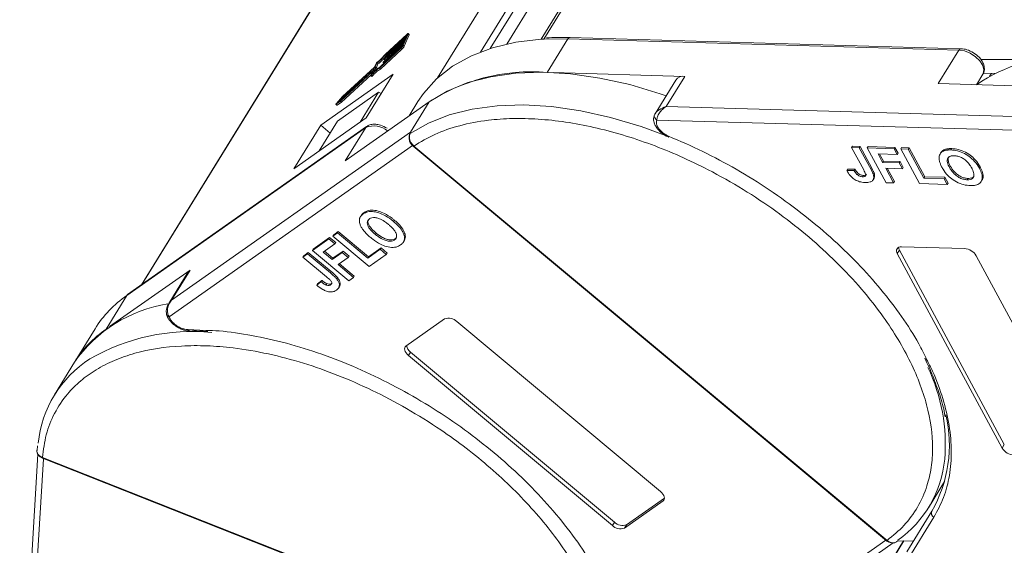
# Model space of a CAD drawing. Header units: millimetres. Extents: x 3059 to 4529, y 344 to 1377.
# Tile 22 of 42: x 3920 to 3991, y 1225 to 1263. Entities that reach past the tile are written whole.
import ezdxf

# ---------------------------------------------------------------- set-up
doc = ezdxf.new("R2010")
doc.units = ezdxf.units.MM

msp = doc.modelspace()

# ---------------------------------------------------------------- linework, layer by layer
at = {"color": 7, "linetype": 'Continuous', "lineweight": 15}
for p, q in [((3987.409, 1309.693), (3957.883, 1261.796)), ((3958.083, 1261.808), (3987.669, 1309.802)), ((3955.415, 1261.45), (3982.891, 1306.021)), ((3978.744, 1304.991), (3950.394, 1259.002)), ((3953.496, 1260.876), (3980.579, 1304.81)), ((3981.11, 1304.768), (3954.206, 1261.126)), ((3928.98, 1244.042), (3957.333, 1290.036)), ((3957.278, 1289.978), (3928.946, 1244.018)), ((3946.557, 1260.346), (3947.982, 1261.66)), ((3948.011, 1261.728), (3946.587, 1260.414)), ((3946.615, 1260.684), (3948.149, 1262.1)), ((3948.179, 1262.168), (3946.62, 1260.729)), ((3946.661, 1260.584), (3948.085, 1261.898)), ((3948.115, 1261.966), (3946.69, 1260.652)), ((3947.898, 1261.359), (3948.252, 1262.174)), ((3947.982, 1261.66), (3947.908, 1261.49)), ((3947.977, 1261.293), (3948.331, 1262.109)), ((3948.085, 1261.898), (3948.011, 1261.728)), ((3948.174, 1262.102), (3948.115, 1261.966)), ((3948.166, 1262.085), (3948.149, 1262.1)), ((3948.252, 1262.174), (3948.331, 1262.109)), ((3948.336, 1262.147), (3948.257, 1262.213)), ((3958.118, 1261.81), (3959.836, 1261.831)), ((3958.336, 1259.398), (3959.836, 1261.831)), ((3959.836, 1261.831), (3988.156, 1261.017)), ((3988.301, 1261.115), (3959.981, 1261.929)), ((3946.177, 1259.71), (3947.736, 1261.148)), ((3947.765, 1261.216), (3946.231, 1259.8)), ((3946.256, 1259.644), (3947.815, 1261.082)), ((3946.454, 1260.108), (3947.878, 1261.422)), ((3947.908, 1261.49), (3946.483, 1260.176)), ((3947.736, 1261.148), (3947.815, 1261.082)), ((3947.878, 1261.422), (3947.819, 1261.286)), ((3947.977, 1261.293), (3947.898, 1261.359)), ((3988.156, 1261.017), (3986.656, 1258.584)), ((3946.441, 1260.1), (3946.501, 1260.05)), ((3946.456, 1260.141), (3946.442, 1260.107)), ((3946.454, 1260.108), (3946.512, 1260.059)), ((3946.544, 1260.338), (3946.605, 1260.288)), ((3946.56, 1260.378), (3946.545, 1260.344)), ((3946.557, 1260.346), (3946.615, 1260.297)), ((3946.615, 1260.684), (3946.675, 1260.635)), ((3946.647, 1260.576), (3946.708, 1260.526)), ((3946.663, 1260.616), (3946.648, 1260.582)), ((3946.661, 1260.584), (3946.719, 1260.535)), ((3993.005, 1260.321), (3989.738, 1260.336)), ((3943.351, 1257.305), (3945.656, 1259.432)), ((3945.764, 1259.573), (3943.396, 1257.388)), ((3943.485, 1257.592), (3945.852, 1259.777)), ((3945.823, 1259.79), (3943.498, 1257.645)), ((3945.668, 1259.433), (3945.561, 1259.187)), ((3945.664, 1259.425), (3945.656, 1259.432)), ((3945.662, 1259.311), (3945.776, 1259.574)), ((3945.776, 1259.574), (3945.854, 1259.509)), ((3945.856, 1259.514), (3945.777, 1259.58)), ((3945.784, 1259.574), (3945.931, 1259.711)), ((3945.937, 1260.053), (3945.823, 1259.79)), ((3945.852, 1259.777), (3945.931, 1259.711)), ((3945.879, 1259.812), (3945.993, 1260.074)), ((3945.958, 1259.746), (3945.879, 1259.812)), ((3945.958, 1259.746), (3946.073, 1260.009)), ((3945.993, 1260.074), (3946.073, 1260.009)), ((3946.256, 1259.644), (3946.177, 1259.71)), ((3968.293, 1259.112), (3958.765, 1259.386)), ((3947.166, 1259.268), (3941.928, 1255.584)), ((3943.43, 1257.239), (3945.575, 1259.218)), ((3945.217, 1256.105), (3947.166, 1259.268)), ((3945.559, 1259.174), (3945.639, 1259.109)), ((3945.683, 1259.143), (3945.604, 1259.208)), ((3967.644, 1258.841), (3966.144, 1256.407)), ((3966.943, 1256.923), (3968.293, 1259.112)), ((3989.415, 1258.505), (3989.89, 1259.276)), ((3990.763, 1259.328), (3989.903, 1259.332)), ((3990.503, 1259.329), (3990.375, 1259.121)), ((3943.147, 1255.871), (3946.115, 1257.958)), ((3944.786, 1255.803), (3946.115, 1257.958)), ((3946.115, 1257.958), (3946.308, 1257.876)), ((3986.656, 1258.584), (3996.613, 1258.298)), ((3943.033, 1257.096), (3943.351, 1257.305)), ((3943.498, 1257.645), (3943.061, 1257.158)), ((3943.113, 1257.03), (3943.43, 1257.239)), ((3943.163, 1257.234), (3943.485, 1257.592)), ((3943.396, 1257.388), (3943.163, 1257.234)), ((3943.43, 1257.239), (3943.351, 1257.305)), ((3943.485, 1257.592), (3943.554, 1257.534)), ((3943.69, 1252.987), (3949.776, 1257.267)), ((3948.966, 1257.285), (3948.327, 1256.248)), ((3949.776, 1257.267), (3948.426, 1255.078)), ((3943.022, 1257.092), (3943.101, 1257.026)), ((3943.113, 1257.03), (3943.033, 1257.096)), ((3995.263, 1256.109), (3966.943, 1256.923)), ((3939.979, 1252.422), (3945.217, 1256.105)), ((3943.147, 1255.871), (3941.818, 1253.715)), ((3966.158, 1256.429), (3966.088, 1256.257)), ((3966.276, 1255.952), (3995.171, 1255.121)), ((3927.879, 1243.245), (3945.189, 1255.419)), ((3945.252, 1255.486), (3927.942, 1243.312)), ((3941.928, 1255.584), (3939.979, 1252.422)), ((3941.928, 1255.584), (3942.617, 1255.011)), ((3945.189, 1255.419), (3943.69, 1252.987)), ((3948.426, 1255.078), (3931.116, 1242.903)), ((3948.362, 1254.917), (3948.356, 1254.892)), ((3948.369, 1254.945), (3948.426, 1255.078)), ((3948.426, 1255.078), (3948.403, 1254.965)), ((3930.953, 1241.703), (3948.654, 1254.152)), ((3948.616, 1254.053), (3948.619, 1254.05)), ((3948.62, 1254.049), (3982.897, 1225.496)), ((3948.67, 1254.068), (3948.672, 1254.067)), ((3948.672, 1254.067), (3982.949, 1225.514)), ((3980.441, 1254.059), (3980.381, 1253.961)), ((3980.381, 1253.961), (3981.259, 1252.334)), ((3980.93, 1253.946), (3980.381, 1253.961)), ((3980.441, 1254.059), (3980.99, 1254.043)), ((3980.93, 1253.946), (3980.99, 1254.043)), ((3981.786, 1252.36), (3980.93, 1253.946)), ((3980.99, 1254.043), (3981.846, 1252.457)), ((3981.516, 1253.929), (3981.576, 1254.026)), ((3981.516, 1253.929), (3982.873, 1251.414)), ((3983.457, 1253.873), (3981.516, 1253.929)), ((3981.576, 1254.026), (3983.517, 1253.97)), ((3983.457, 1253.873), (3983.517, 1253.97)), ((3983.683, 1253.454), (3983.457, 1253.873)), ((3983.517, 1253.97), (3983.743, 1253.551)), ((3983.933, 1253.859), (3983.993, 1253.957)), ((3983.933, 1253.859), (3985.29, 1251.344)), ((3984.482, 1253.843), (3983.933, 1253.859)), ((3983.993, 1253.957), (3984.542, 1253.941)), ((3984.482, 1253.843), (3984.542, 1253.941)), ((3985.613, 1251.748), (3984.482, 1253.843)), ((3984.542, 1253.941), (3985.673, 1251.845)), ((3987.085, 1253.802), (3987.025, 1253.705)), ((3987.634, 1253.884), (3987.574, 1253.786)), ((3982.292, 1253.494), (3983.683, 1253.454)), ((3982.622, 1252.881), (3982.292, 1253.494)), ((3982.406, 1253.49), (3982.682, 1252.978)), ((3982.622, 1252.881), (3982.682, 1252.978)), ((3982.682, 1252.978), (3983.891, 1252.944)), ((3983.683, 1253.454), (3983.743, 1253.551)), ((3986.849, 1253.594), (3986.789, 1253.496)), ((3980.021, 1252.289), (3980.081, 1252.387)), ((3980.553, 1252.306), (3980.021, 1252.289)), ((3980.081, 1252.387), (3980.613, 1252.403)), ((3980.613, 1252.403), (3980.553, 1252.306)), ((3981.846, 1252.457), (3981.786, 1252.36)), ((3983.831, 1252.846), (3982.622, 1252.881)), ((3982.848, 1252.462), (3984.057, 1252.427)), ((3983.423, 1251.398), (3982.848, 1252.462)), ((3982.963, 1252.459), (3983.483, 1251.495)), ((3983.831, 1252.846), (3983.891, 1252.944)), ((3984.057, 1252.427), (3983.831, 1252.846)), ((3983.891, 1252.944), (3984.117, 1252.524)), ((3984.057, 1252.427), (3984.117, 1252.524)), ((3987.527, 1252.618), (3987.467, 1252.521)), ((3989.691, 1252.551), (3989.631, 1252.454)), ((3980.856, 1252.088), (3980.796, 1251.991)), ((3981.225, 1251.941), (3981.165, 1251.844)), ((3981.941, 1251.629), (3982.001, 1251.726)), ((3982.041, 1251.981), (3981.981, 1251.884)), ((3985.613, 1251.748), (3985.673, 1251.845)), ((3987.078, 1251.705), (3985.613, 1251.748)), ((3985.673, 1251.845), (3987.138, 1251.803)), ((3987.078, 1251.705), (3987.138, 1251.803)), ((3987.304, 1251.286), (3987.078, 1251.705)), ((3987.138, 1251.803), (3987.364, 1251.384)), ((3988.806, 1251.723), (3988.746, 1251.626)), ((3989.762, 1251.501), (3989.822, 1251.598)), ((3982.873, 1251.414), (3983.423, 1251.398)), ((3983.423, 1251.398), (3983.483, 1251.495)), ((3985.29, 1251.344), (3987.304, 1251.286)), ((3987.304, 1251.286), (3987.364, 1251.384)), ((3944.882, 1249.069), (3944.822, 1248.972)), ((3945.069, 1249.252), (3945.009, 1249.155)), ((3947.256, 1248.707), (3947.196, 1248.61)), ((3942.516, 1247.35), (3941.33, 1246.515)), ((3941.389, 1246.612), (3942.576, 1247.447)), ((3942.516, 1247.35), (3942.576, 1247.447)), ((3942.955, 1246.983), (3942.516, 1247.35)), ((3942.576, 1247.447), (3943.015, 1247.081)), ((3943.143, 1247.79), (3942.807, 1247.554)), ((3942.807, 1247.554), (3942.867, 1247.651)), ((3942.807, 1247.554), (3945.444, 1245.358)), ((3942.867, 1247.651), (3943.203, 1247.888)), ((3943.143, 1247.79), (3943.203, 1247.888)), ((3945.34, 1245.96), (3943.143, 1247.79)), ((3943.203, 1247.888), (3945.4, 1246.057)), ((3945.93, 1247.782), (3945.87, 1247.685)), ((3947.338, 1247.368), (3947.278, 1247.271)), ((3941.33, 1246.515), (3941.389, 1246.612)), ((3942.105, 1246.385), (3942.955, 1246.983)), ((3942.955, 1246.983), (3943.015, 1247.081)), ((3946.235, 1246.59), (3945.34, 1245.96)), ((3945.4, 1246.057), (3946.295, 1246.687)), ((3946.235, 1246.59), (3946.295, 1246.687)), ((3946.675, 1246.224), (3946.235, 1246.59)), ((3946.295, 1246.687), (3946.735, 1246.321)), ((3947.934, 1247.139), (3947.994, 1247.237)), ((3983.838, 1246.533), (3983.688, 1246.289)), ((3983.838, 1246.533), (3991.438, 1232.448)), ((3983.988, 1246.776), (3988.559, 1246.645)), ((3940.971, 1246.263), (3940.636, 1246.027)), ((3940.696, 1246.124), (3940.636, 1246.027)), ((3940.636, 1246.027), (3942.342, 1244.605)), ((3940.696, 1246.124), (3941.031, 1246.361)), ((3940.971, 1246.263), (3941.031, 1246.361)), ((3942.634, 1244.879), (3940.971, 1246.263)), ((3941.031, 1246.361), (3942.694, 1244.976)), ((3941.33, 1246.515), (3943.966, 1244.319)), ((3942.747, 1245.85), (3942.105, 1246.385)), ((3942.201, 1246.453), (3942.807, 1245.947)), ((3943.486, 1246.37), (3942.747, 1245.85)), ((3942.747, 1245.85), (3942.807, 1245.947)), ((3942.807, 1245.947), (3943.546, 1246.467)), ((3943.187, 1245.484), (3943.925, 1246.004)), ((3943.486, 1246.37), (3943.546, 1246.467)), ((3943.925, 1246.004), (3943.486, 1246.37)), ((3943.546, 1246.467), (3943.985, 1246.101)), ((3943.925, 1246.004), (3943.985, 1246.101)), ((3945.34, 1245.96), (3945.4, 1246.057)), ((3945.444, 1245.358), (3946.675, 1246.224)), ((3946.675, 1246.224), (3946.735, 1246.321)), ((3991.288, 1232.205), (3983.688, 1246.289)), ((3989.401, 1246.125), (3997.001, 1232.041)), ((3944.302, 1244.555), (3943.187, 1245.484)), ((3943.282, 1245.551), (3944.362, 1244.652)), ((3932.466, 1245.093), (3926.642, 1240.997)), ((3932.329, 1244.949), (3930.92, 1242.664)), ((3931.116, 1242.903), (3932.466, 1245.093)), ((3932.329, 1244.949), (3932.466, 1245.093)), ((3942.694, 1244.976), (3942.634, 1244.879)), ((3943.157, 1244.531), (3943.097, 1244.434)), ((3943.966, 1244.319), (3944.302, 1244.555)), ((3944.302, 1244.555), (3944.362, 1244.652)), ((3941.946, 1244.248), (3941.644, 1243.984)), ((3941.644, 1243.984), (3941.704, 1244.081)), ((3941.704, 1244.081), (3942.006, 1244.345)), ((3942.006, 1244.345), (3941.946, 1244.248)), ((3942.379, 1244.104), (3942.319, 1244.007)), ((3942.704, 1244.109), (3942.644, 1244.012)), ((3943.219, 1243.787), (3943.279, 1243.885)), ((3926.38, 1240.813), (3927.879, 1243.245)), ((3930.932, 1242.632), (3931.116, 1242.903)), ((3948.105, 1239.588), (3950.899, 1241.552)), ((3925.584, 1240.834), (3924.141, 1238.492)), ((3951.775, 1241.359), (3966.541, 1229.058)), ((3932.31, 1240.783), (3933.618, 1240.724)), ((3948.433, 1239.146), (3948.283, 1238.903)), ((3963.05, 1226.602), (3948.283, 1238.903)), ((3948.433, 1239.146), (3963.199, 1226.846)), ((3924.09, 1238.412), (3922.636, 1236.052)), ((3921.423, 1232.362), (3921.392, 1232.035)), ((3991.438, 1232.448), (3991.288, 1232.205)), ((3921.447, 1231.756), (3920.126, 1210.253)), ((3920.504, 1209.382), (3921.859, 1231.434)), ((3921.769, 1231.521), (3921.771, 1231.521)), ((3921.771, 1231.521), (3962.844, 1215.306)), ((3921.786, 1231.463), (3962.859, 1215.248)), ((3985.95, 1227.885), (3987.114, 1229.774)), ((3966.72, 1228.373), (3963.926, 1226.409)), ((3964.076, 1226.652), (3966.825, 1228.585)), ((3966.822, 1228.539), (3966.72, 1228.373)), ((3986.189, 1227.626), (3984.377, 1224.685)), ((3963.199, 1226.846), (3963.05, 1226.602)), ((3963.926, 1226.409), (3964.076, 1226.652)), ((3986.337, 1227.199), (3984.525, 1224.258)), ((3965.182, 1194.675), (3984.169, 1225.476)), ((3984.133, 1225.477), (3965.186, 1194.741)), ((3982.847, 1225.537), (3965.924, 1213.636)), ((3966.919, 1213.755), (3983.39, 1225.339)), ((3982.897, 1225.496), (3982.898, 1225.495)), ((3982.949, 1225.514), (3982.95, 1225.513)), ((3983.708, 1225.489), (3984.852, 1225.456))]:
    msp.add_line(p, q, dxfattribs=at)
at = {"color": 7, "linetype": 'Continuous', "lineweight": 15, "flags": 128}
for points in [[(3948.149, 1262.1), (3948.156, 1262.106), (3948.163, 1262.111), (3948.168, 1262.114), (3948.173, 1262.115), (3948.175, 1262.115), (3948.176, 1262.112), (3948.176, 1262.108), (3948.174, 1262.102)], [(3948.179, 1262.168), (3948.201, 1262.187), (3948.22, 1262.202), (3948.237, 1262.211), (3948.249, 1262.215), (3948.257, 1262.213), (3948.26, 1262.205), (3948.259, 1262.192), (3948.252, 1262.174)], [(3948.331, 1262.109), (3948.338, 1262.126), (3948.339, 1262.139), (3948.336, 1262.147), (3948.336, 1262.147)], [(3948.966, 1257.285), (3949.365, 1257.871), (3950.323, 1258.936), (3951.484, 1259.848), (3952.837, 1260.598), (3954.366, 1261.176), (3956.055, 1261.577), (3957.885, 1261.796), (3958.118, 1261.81)], [(3988.156, 1261.017), (3988.555, 1260.952), (3988.969, 1260.786), (3989.354, 1260.536), (3989.669, 1260.23), (3989.879, 1259.901), (3989.963, 1259.583), (3989.91, 1259.311), (3989.89, 1259.276)], [(3946.442, 1260.107), (3946.441, 1260.104), (3946.44, 1260.101), (3946.441, 1260.1), (3946.442, 1260.1), (3946.444, 1260.1), (3946.447, 1260.102), (3946.45, 1260.104), (3946.454, 1260.108)], [(3946.545, 1260.344), (3946.544, 1260.341), (3946.544, 1260.339), (3946.544, 1260.338), (3946.545, 1260.338), (3946.548, 1260.338), (3946.55, 1260.34), (3946.554, 1260.342), (3946.557, 1260.346)], [(3946.648, 1260.582), (3946.647, 1260.579), (3946.647, 1260.577), (3946.647, 1260.576), (3946.649, 1260.576), (3946.651, 1260.576), (3946.654, 1260.578), (3946.657, 1260.58), (3946.661, 1260.584)], [(3945.656, 1259.432), (3945.659, 1259.435), (3945.663, 1259.438), (3945.665, 1259.439), (3945.667, 1259.44), (3945.669, 1259.44), (3945.669, 1259.438), (3945.669, 1259.436), (3945.668, 1259.433)], [(3945.776, 1259.574), (3945.777, 1259.577), (3945.777, 1259.579), (3945.777, 1259.58), (3945.775, 1259.58), (3945.773, 1259.58), (3945.771, 1259.578), (3945.767, 1259.576), (3945.764, 1259.573)], [(3949.776, 1257.267), (3951.095, 1258.046), (3952.594, 1258.656), (3954.255, 1259.089), (3956.061, 1259.341), (3957.992, 1259.409), (3960.026, 1259.292), (3962.141, 1258.992), (3964.314, 1258.512), (3966.522, 1257.857), (3966.948, 1257.712)], [(3945.604, 1259.208), (3945.593, 1259.197), (3945.583, 1259.187), (3945.574, 1259.18), (3945.567, 1259.175), (3945.562, 1259.174), (3945.559, 1259.175), (3945.559, 1259.18), (3945.561, 1259.187)], [(3943.033, 1257.096), (3943.026, 1257.092), (3943.021, 1257.092), (3943.021, 1257.097), (3943.023, 1257.105), (3943.029, 1257.116), (3943.038, 1257.13), (3943.049, 1257.144), (3943.061, 1257.158)], [(3943.101, 1257.026), (3943.105, 1257.026), (3943.113, 1257.03)], [(3948.403, 1254.965), (3949.729, 1255.73), (3951.231, 1256.326), (3952.894, 1256.748), (3954.698, 1256.989), (3956.625, 1257.048), (3958.654, 1256.924), (3960.763, 1256.619), (3962.928, 1256.135), (3965.127, 1255.477), (3966.899, 1254.83)], [(3945.189, 1255.419), (3945.224, 1255.463), (3945.252, 1255.486)], [(3967.127, 1254.782), (3967.126, 1254.744), (3967.131, 1254.718), (3967.142, 1254.703), (3967.15, 1254.7)], [(3948.619, 1254.05), (3948.62, 1254.049), (3948.632, 1254.048), (3948.648, 1254.055), (3948.67, 1254.068)], [(3948.62, 1254.049), (3948.622, 1254.048), (3948.633, 1254.047), (3948.65, 1254.053), (3948.672, 1254.067)], [(3927.879, 1243.245), (3927.914, 1243.288), (3927.942, 1243.312)], [(3948.283, 1238.903), (3948.187, 1238.993), (3948.108, 1239.09), (3948.049, 1239.188), (3948.013, 1239.285), (3948, 1239.377), (3948.012, 1239.46), (3948.047, 1239.531), (3948.105, 1239.588)], [(3921.784, 1231.464), (3921.782, 1231.465), (3921.773, 1231.476), (3921.769, 1231.495), (3921.769, 1231.521)], [(3921.786, 1231.463), (3921.783, 1231.464), (3921.775, 1231.475), (3921.771, 1231.494), (3921.771, 1231.521)], [(3966.541, 1229.058), (3966.638, 1228.968), (3966.717, 1228.871), (3966.776, 1228.773), (3966.812, 1228.676), (3966.825, 1228.584), (3966.813, 1228.501), (3966.778, 1228.43), (3966.72, 1228.373)], [(3982.949, 1225.514), (3982.927, 1225.5), (3982.91, 1225.494), (3982.898, 1225.495), (3982.897, 1225.496)], [(3982.95, 1225.513), (3982.928, 1225.499), (3982.911, 1225.493), (3982.9, 1225.494), (3982.897, 1225.496)]]:
    msp.add_lwpolyline(points, dxfattribs=at)
at = {"color": 7, "linetype": 'Continuous', "lineweight": 15}
for centre, radius, start, end in [((3959.994, 1261.754), 0.176, 94.04353, 153.96822), ((3947.218, 1261.714), 0.767, 312.44399, 332.39829), ((3947.593, 1261.405), 0.256, 312.44399, 332.39829), ((3947.297, 1261.648), 0.767, 312.44399, 332.39829), ((3988.308, 1260.948), 0.167, 91.72755, 155.67057), ((3946.15, 1259.944), 0.239, 126.84872, 152.92864), ((3943.772, 1262.961), 3.642, 307.5781, 321.30915), ((3944.24, 1262.575), 3.012, 305.91814, 322.21716), ((3943.902, 1262.836), 3.564, 307.51528, 320.54432), ((3946.57, 1260.081), 0.128, 132.44399, 152.39829), ((3946.673, 1260.319), 0.128, 132.44399, 152.39829), ((3946.776, 1260.557), 0.128, 132.44399, 152.39829), ((3996.691, 1247.607), 13.107, 91.29889, 123.70913), ((3947.252, 1257.902), 2.103, 120.73705, 141.59741), ((3947.425, 1257.836), 2.299, 121.27825, 140.0785), ((3947.331, 1257.836), 2.103, 120.73705, 141.59741), ((3945.766, 1259.871), 0.128, 312.44399, 332.39829), ((3945.853, 1259.512), 0.00387, 332.8086, 32.26032), ((3945.845, 1259.805), 0.128, 312.44399, 332.39829), ((3957.21, 1245.724), 13.721, 85.29289, 124.12025), ((3945.62, 1259.179), 0.0732, 284.9078, 329.89379), ((3968.19, 1258.446), 0.674, 81.23173, 144.1591), ((3966.326, 1256.244), 0.239, 148.58106, 178.03497), ((3966.434, 1256.26), 0.346, 181.21772, 242.87162), ((3945.756, 1253.909), 1.613, 50.73418, 110.55874), ((3948.539, 1254.826), 0.195, 162.83256, 189.27722), ((3948.539, 1254.825), 0.195, 134.1662, 162.57814), ((3983.931, 1246.476), 0.306, 79.14736, 217.56468), ((3984.223, 1246.759), 0.446, 182.64256, 210.45521), ((3988.479, 1245.572), 1.076, 30.95613, 85.74517), ((3932.523, 1236.527), 8.166, 124.65166, 148.17094), ((3932.424, 1232.611), 10.154, 98.93338, 145.15742), ((3930.966, 1241.909), 0.206, 190.40025, 266.43101), ((3951.19, 1240.791), 0.815, 44.13775, 110.93906), ((3931.023, 1234.095), 8.166, 124.65166, 148.17094), ((3932.634, 1225.804), 14.839, 84.54726, 120.0091), ((3932.472, 1240.854), 0.177, 203.34923, 266.3314), ((3948.843, 1239.713), 0.7, 187.69516, 234.12245), ((3929.624, 1231.744), 8.198, 122.55576, 174.2892), ((3974.186, 1232.462), 12.979, 355.27025, 25.45712), ((3977.867, 1232.391), 9.59, 330.2055, 13.3954), ((3992.211, 1232.758), 1.076, 210.95613, 265.74517), ((3979.027, 1232.159), 8.129, 305.39701, 354.58575), ((3986.481, 1227.488), 0.323, 154.70189, 243.53573), ((3963.635, 1227.17), 0.815, 224.13775, 290.93906), ((3963.785, 1227.413), 0.815, 224.13775, 290.93906)]:
    msp.add_arc(centre, radius, start, end, dxfattribs=at)
for points, knots in [([(3959.989, 1261.915), (3959.674, 1261.928), (3959.085, 1261.953), (3958.533, 1261.913), (3958.275, 1261.894)], [0, 0, 0, 0, 0.533839, 1, 1, 1, 1]), ([(3989.2, 1260.825), (3989.041, 1260.908), (3988.82, 1261.023), (3988.514, 1261.1), (3988.377, 1261.106), (3988.303, 1261.109)], [0, 0, 0, 0, 0.538027, 0.74783, 1, 1, 1, 1]), ([(3989.88, 1259.28), (3989.894, 1259.296), (3989.984, 1259.399), (3990.016, 1259.676), (3989.952, 1259.996), (3989.8, 1260.273), (3989.575, 1260.556), (3989.345, 1260.721), (3989.2, 1260.825)], [0, 0, 0, 0, 0.03663, 0.24074, 0.451438, 0.59776, 0.747696, 1, 1, 1, 1]), ([(3966.122, 1256.369), (3966.154, 1256.419), (3966.224, 1256.53), (3966.482, 1256.75), (3966.762, 1256.855), (3966.943, 1256.923)], [0, 0, 0, 0, 0.227063, 0.501587, 1, 1, 1, 1]), ([(3966.943, 1256.923), (3966.849, 1256.858), (3966.662, 1256.73), (3966.444, 1256.468), (3966.298, 1256.187), (3966.283, 1256.027), (3966.276, 1255.952)], [0, 0, 0, 0, 0.251131, 0.501805, 0.765641, 1, 1, 1, 1]), ([(3948.672, 1254.067), (3949.162, 1254.363), (3950.157, 1254.964), (3951.98, 1255.586), (3953.888, 1255.951), (3955.812, 1256.084), (3957.684, 1256.041), (3959.651, 1255.83), (3962.374, 1255.32), (3965.174, 1254.483), (3967.948, 1253.354), (3970.176, 1252.287), (3972.514, 1250.969), (3974.881, 1249.395), (3977.065, 1247.706), (3979.08, 1245.898), (3980.928, 1243.959), (3982.447, 1242.065), (3983.648, 1240.275), (3984.572, 1238.621), (3985.31, 1236.967), (3986.023, 1234.786), (3986.314, 1232.702), (3986.178, 1230.789), (3985.842, 1229.333), (3985.205, 1227.908), (3984.242, 1226.571), (3983.375, 1225.863), (3982.949, 1225.514)], [0, 0, 0, 0, 0.038862, 0.078912, 0.120068, 0.152227, 0.184382, 0.217215, 0.250043, 0.315618, 0.347778, 0.379932, 0.421093, 0.461142, 0.5, 0.538863, 0.578912, 0.620068, 0.652227, 0.684382, 0.717215, 0.750043, 0.815618, 0.847778, 0.879932, 0.921093, 0.96114, 1, 1, 1, 1]), ([(3966.088, 1256.252), (3966.067, 1256.191), (3966.027, 1256.068), (3966.045, 1255.851), (3966.121, 1255.624), (3966.253, 1255.397), (3966.434, 1255.18), (3966.652, 1254.985), (3966.894, 1254.818), (3967.065, 1254.739), (3967.15, 1254.7)], [0, 0, 0, 0, 0.128528, 0.256215, 0.382974, 0.50872, 0.633372, 0.756852, 0.879085, 1, 1, 1, 1]), ([(3946.746, 1255.355), (3946.587, 1255.439), (3946.366, 1255.555), (3946.033, 1255.634), (3945.766, 1255.656), (3945.48, 1255.618), (3945.325, 1255.523), (3945.251, 1255.478)], [0, 0, 0, 0, 0.306835, 0.426484, 0.620661, 0.818501, 1, 1, 1, 1]), ([(3967.127, 1254.782), (3967.045, 1254.82), (3966.878, 1254.897), (3966.649, 1255.064), (3966.454, 1255.254), (3966.37, 1255.389), (3966.329, 1255.455)], [0, 0, 0, 0, 0.245513, 0.5, 0.754487, 1, 1, 1, 1]), ([(3948.353, 1254.883), (3948.339, 1254.823), (3948.311, 1254.698), (3948.341, 1254.468), (3948.438, 1254.233), (3948.558, 1254.111), (3948.619, 1254.05)], [0, 0, 0, 0, 0.2341336, 0.4817779, 0.7377391, 1, 1, 1, 1]), ([(3948.403, 1254.965), (3948.394, 1254.94), (3948.373, 1254.887), (3948.356, 1254.779), (3948.357, 1254.655), (3948.383, 1254.505), (3948.444, 1254.348), (3948.542, 1254.191), (3948.625, 1254.112), (3948.67, 1254.068)], [0, 0, 0, 0, 0.111798, 0.24433, 0.368648, 0.500401, 0.687223, 0.827968, 1, 1, 1, 1]), ([(3967.127, 1254.782), (3967.954, 1254.425), (3969.608, 1253.711), (3972.052, 1252.397), (3974.44, 1250.916), (3976.733, 1249.264), (3978.874, 1247.484), (3980.815, 1245.617), (3982.541, 1243.694), (3984.021, 1241.737), (3985.128, 1240.033), (3985.63, 1238.996), (3985.814, 1238.617)], [0, 0, 0, 0, 0.103246, 0.206499, 0.312218, 0.418667, 0.525117, 0.630836, 0.734078, 0.837335, 0.940577, 1, 1, 1, 1]), ([(3986.71, 1253.156), (3986.711, 1253.215), (3986.715, 1253.334), (3986.79, 1253.525), (3986.904, 1253.648), (3987.012, 1253.699), (3987.025, 1253.705)], [0, 0, 0, 0, 0.2508959, 0.5021661, 0.9405117, 1, 1, 1, 1]), ([(3986.852, 1253.591), (3986.906, 1253.664), (3986.968, 1253.748), (3987.072, 1253.796), (3987.085, 1253.802)], [0, 0, 0, 0, 0.874905, 1, 1, 1, 1]), ([(3987.025, 1253.705), (3987.054, 1253.716), (3987.111, 1253.739), (3987.203, 1253.761), (3987.294, 1253.776), (3987.384, 1253.784), (3987.477, 1253.788), (3987.542, 1253.787), (3987.574, 1253.786)], [0, 0, 0, 0, 0.185429, 0.37219, 0.527708, 0.683877, 0.841678, 1, 1, 1, 1]), ([(3987.085, 1253.802), (3987.114, 1253.814), (3987.171, 1253.837), (3987.263, 1253.858), (3987.354, 1253.873), (3987.444, 1253.881), (3987.537, 1253.885), (3987.601, 1253.884), (3987.634, 1253.884)], [0, 0, 0, 0, 0.185429, 0.37219, 0.527708, 0.683877, 0.841678, 1, 1, 1, 1]), ([(3987.574, 1253.786), (3987.651, 1253.782), (3987.886, 1253.768), (3988.312, 1253.66), (3988.798, 1253.405), (3989.234, 1253.042), (3989.486, 1252.712), (3989.603, 1252.504), (3989.631, 1252.454)], [0, 0, 0, 0, 0.101398, 0.306996, 0.506144, 0.685262, 0.924557, 1, 1, 1, 1]), ([(3987.634, 1253.884), (3987.711, 1253.879), (3987.946, 1253.866), (3988.372, 1253.757), (3988.858, 1253.502), (3989.294, 1253.139), (3989.546, 1252.809), (3989.663, 1252.601), (3989.691, 1252.551)], [0, 0, 0, 0, 0.101398, 0.306996, 0.506144, 0.685262, 0.924557, 1, 1, 1, 1]), ([(3986.927, 1252.52), (3986.909, 1252.554), (3986.874, 1252.621), (3986.826, 1252.725), (3986.782, 1252.832), (3986.746, 1252.942), (3986.719, 1253.051), (3986.713, 1253.121), (3986.71, 1253.156)], [0, 0, 0, 0, 0.15395, 0.308181, 0.478699, 0.649961, 0.824203, 1, 1, 1, 1]), ([(3987.807, 1253.367), (3987.732, 1253.365), (3987.582, 1253.361), (3987.412, 1253.282), (3987.309, 1253.143), (3987.295, 1252.914), (3987.377, 1252.695), (3987.452, 1252.55), (3987.467, 1252.521)], [0, 0, 0, 0, 0.159186, 0.319845, 0.483838, 0.656366, 0.932671, 1, 1, 1, 1]), ([(3987.527, 1252.618), (3987.493, 1252.686), (3987.406, 1252.856), (3987.355, 1253.087), (3987.367, 1253.249), (3987.413, 1253.29), (3987.414, 1253.291)], [0, 0, 0, 0, 0.274858, 0.694634, 0.993023, 1, 1, 1, 1]), ([(3989.075, 1252.482), (3989.036, 1252.549), (3988.94, 1252.718), (3988.745, 1252.958), (3988.476, 1253.167), (3988.206, 1253.3), (3987.978, 1253.357), (3987.851, 1253.364), (3987.807, 1253.367)], [0, 0, 0, 0, 0.159697, 0.4009, 0.570524, 0.740194, 0.908408, 1, 1, 1, 1]), ([(3981.356, 1251.425), (3981.278, 1251.431), (3981.101, 1251.442), (3980.799, 1251.53), (3980.506, 1251.7), (3980.222, 1251.96), (3980.1, 1252.16), (3980.021, 1252.289)], [0, 0, 0, 0, 0.155292, 0.353145, 0.543243, 0.704067, 1, 1, 1, 1]), ([(3980.553, 1252.306), (3980.563, 1252.289), (3980.583, 1252.255), (3980.616, 1252.204), (3980.653, 1252.151), (3980.694, 1252.097), (3980.74, 1252.042), (3980.777, 1252.008), (3980.796, 1251.991)], [0, 0, 0, 0, 0.155996, 0.312125, 0.480895, 0.650212, 0.823248, 1, 1, 1, 1]), ([(3980.613, 1252.403), (3980.623, 1252.386), (3980.643, 1252.353), (3980.676, 1252.301), (3980.713, 1252.248), (3980.754, 1252.194), (3980.8, 1252.139), (3980.837, 1252.105), (3980.856, 1252.088)], [0, 0, 0, 0, 0.155996, 0.312125, 0.480895, 0.650212, 0.823248, 1, 1, 1, 1]), ([(3981.165, 1251.844), (3981.214, 1251.845), (3981.291, 1251.846), (3981.369, 1251.884), (3981.405, 1251.942), (3981.385, 1252.094), (3981.314, 1252.229), (3981.259, 1252.334)], [0, 0, 0, 0, 0.189329, 0.302222, 0.415612, 0.548732, 1, 1, 1, 1]), ([(3981.786, 1252.36), (3981.803, 1252.327), (3981.839, 1252.259), (3981.883, 1252.169), (3981.918, 1252.089), (3981.944, 1252.02), (3981.968, 1251.951), (3981.977, 1251.906), (3981.981, 1251.884)], [0, 0, 0, 0, 0.20827, 0.416707, 0.561481, 0.706573, 0.852825, 1, 1, 1, 1]), ([(3981.846, 1252.457), (3981.863, 1252.424), (3981.899, 1252.357), (3981.943, 1252.267), (3981.978, 1252.187), (3982.004, 1252.118), (3982.028, 1252.048), (3982.037, 1252.003), (3982.041, 1251.981)], [0, 0, 0, 0, 0.20827, 0.416707, 0.561481, 0.706573, 0.852825, 1, 1, 1, 1]), ([(3988.974, 1251.206), (3988.896, 1251.211), (3988.662, 1251.224), (3988.233, 1251.331), (3987.745, 1251.587), (3987.31, 1251.951), (3987.065, 1252.274), (3986.952, 1252.476), (3986.927, 1252.52)], [0, 0, 0, 0, 0.102171, 0.30922, 0.51365, 0.692275, 0.932413, 1, 1, 1, 1]), ([(3987.467, 1252.521), (3987.506, 1252.454), (3987.613, 1252.268), (3987.836, 1252.005), (3988.149, 1251.789), (3988.434, 1251.666), (3988.633, 1251.631), (3988.731, 1251.626), (3988.746, 1251.626)], [0, 0, 0, 0, 0.159163, 0.441094, 0.61902, 0.796885, 0.968573, 1, 1, 1, 1]), ([(3988.806, 1251.723), (3988.727, 1251.73), (3988.568, 1251.744), (3988.301, 1251.841), (3988.035, 1251.998), (3987.759, 1252.25), (3987.611, 1252.468), (3987.535, 1252.604), (3987.527, 1252.618)], [0, 0, 0, 0, 0.15971, 0.320429, 0.491074, 0.67705, 0.96629, 1, 1, 1, 1]), ([(3988.746, 1251.626), (3988.821, 1251.628), (3988.971, 1251.632), (3989.138, 1251.717), (3989.237, 1251.86), (3989.247, 1252.096), (3989.163, 1252.315), (3989.087, 1252.458), (3989.075, 1252.482)], [0, 0, 0, 0, 0.1590911, 0.3194511, 0.4859915, 0.6606818, 0.9442887, 1, 1, 1, 1]), ([(3989.631, 1252.454), (3989.665, 1252.387), (3989.768, 1252.185), (3989.861, 1251.865), (3989.817, 1251.539), (3989.616, 1251.313), (3989.311, 1251.21), (3989.076, 1251.208), (3988.974, 1251.206)], [0, 0, 0, 0, 0.101888, 0.307343, 0.492963, 0.678647, 0.860791, 1, 1, 1, 1]), ([(3989.691, 1252.551), (3989.725, 1252.484), (3989.829, 1252.281), (3989.912, 1251.968), (3989.908, 1251.707), (3989.824, 1251.62), (3989.81, 1251.606)], [0, 0, 0, 0, 0.192169, 0.579672, 0.929764, 1, 1, 1, 1]), ([(3980.796, 1251.991), (3980.834, 1251.962), (3980.906, 1251.909), (3981.027, 1251.861), (3981.112, 1251.846), (3981.156, 1251.844), (3981.165, 1251.844)], [0, 0, 0, 0, 0.330398, 0.624767, 0.917361, 1, 1, 1, 1]), ([(3980.856, 1252.088), (3980.894, 1252.06), (3980.966, 1252.006), (3981.087, 1251.958), (3981.171, 1251.943), (3981.216, 1251.941), (3981.225, 1251.941)], [0, 0, 0, 0, 0.330398, 0.624767, 0.917361, 1, 1, 1, 1]), ([(3981.225, 1251.941), (3981.273, 1251.942), (3981.35, 1251.944), (3981.426, 1251.977), (3981.441, 1252.01), (3981.447, 1252.023)], [0, 0, 0, 0, 0.495374, 0.790754, 1, 1, 1, 1]), ([(3981.981, 1251.884), (3981.984, 1251.822), (3981.99, 1251.699), (3981.899, 1251.551), (3981.7, 1251.434), (3981.486, 1251.429), (3981.356, 1251.425)], [0, 0, 0, 0, 0.20646, 0.413515, 0.645211, 1, 1, 1, 1]), ([(3982.041, 1251.981), (3982.047, 1251.918), (3982.056, 1251.822), (3982.008, 1251.755), (3981.992, 1251.732)], [0, 0, 0, 0, 0.663161, 1, 1, 1, 1]), ([(3989.241, 1251.901), (3989.237, 1251.889), (3989.212, 1251.821), (3989.084, 1251.751), (3988.923, 1251.722), (3988.825, 1251.723), (3988.806, 1251.723)], [0, 0, 0, 0, 0.084934, 0.502415, 0.906703, 1, 1, 1, 1]), ([(3945.069, 1249.252), (3945.118, 1249.283), (3945.266, 1249.376), (3945.597, 1249.451), (3946.07, 1249.389), (3946.592, 1249.184), (3946.981, 1248.93), (3947.203, 1248.75), (3947.256, 1248.707)], [0, 0, 0, 0, 0.101398, 0.306996, 0.506144, 0.685262, 0.924557, 1, 1, 1, 1]), ([(3944.959, 1248.048), (3944.917, 1248.115), (3944.832, 1248.25), (3944.737, 1248.499), (3944.715, 1248.69), (3944.741, 1248.797), (3944.745, 1248.81)], [0, 0, 0, 0, 0.2508959, 0.5021661, 0.9405117, 1, 1, 1, 1]), ([(3944.745, 1248.81), (3944.753, 1248.836), (3944.77, 1248.889), (3944.809, 1248.955), (3944.852, 1249.014), (3944.899, 1249.064), (3944.95, 1249.112), (3944.989, 1249.141), (3945.009, 1249.155)], [0, 0, 0, 0, 0.185429, 0.37219, 0.527708, 0.683877, 0.841678, 1, 1, 1, 1]), ([(3944.882, 1249.069), (3944.892, 1249.083), (3944.915, 1249.115), (3944.959, 1249.162), (3945.01, 1249.209), (3945.049, 1249.238), (3945.069, 1249.252)], [0, 0, 0, 0, 0.19951, 0.464202, 0.73166, 1, 1, 1, 1]), ([(3945.009, 1249.155), (3945.058, 1249.186), (3945.206, 1249.279), (3945.537, 1249.354), (3946.01, 1249.292), (3946.532, 1249.086), (3946.921, 1248.833), (3947.143, 1248.653), (3947.196, 1248.61)], [0, 0, 0, 0, 0.101398, 0.306996, 0.506144, 0.685262, 0.924557, 1, 1, 1, 1]), ([(3945.453, 1248.792), (3945.41, 1248.755), (3945.324, 1248.682), (3945.282, 1248.513), (3945.322, 1248.311), (3945.481, 1248.047), (3945.689, 1247.838), (3945.84, 1247.71), (3945.87, 1247.685)], [0, 0, 0, 0, 0.159186, 0.319845, 0.483838, 0.656366, 0.932671, 1, 1, 1, 1]), ([(3945.93, 1247.782), (3945.861, 1247.842), (3945.687, 1247.992), (3945.474, 1248.232), (3945.359, 1248.482), (3945.34, 1248.651), (3945.384, 1248.721), (3945.396, 1248.741)], [0, 0, 0, 0, 0.194663, 0.491963, 0.703292, 0.914903, 1, 1, 1, 1]), ([(3946.847, 1248.384), (3946.775, 1248.442), (3946.595, 1248.586), (3946.305, 1248.766), (3945.993, 1248.877), (3945.737, 1248.901), (3945.561, 1248.859), (3945.481, 1248.809), (3945.453, 1248.792)], [0, 0, 0, 0, 0.1596974, 0.4008997, 0.5705241, 0.7401942, 0.9084077, 1, 1, 1, 1]), ([(3947.256, 1248.707), (3947.325, 1248.648), (3947.533, 1248.468), (3947.822, 1248.152), (3948.03, 1247.767), (3948.086, 1247.449), (3948.009, 1247.303), (3947.978, 1247.245)], [0, 0, 0, 0, 0.127035, 0.383199, 0.614631, 0.846145, 1, 1, 1, 1]), ([(3945.551, 1247.435), (3945.516, 1247.464), (3945.446, 1247.523), (3945.342, 1247.617), (3945.238, 1247.717), (3945.137, 1247.824), (3945.041, 1247.934), (3944.986, 1248.01), (3944.959, 1248.048)], [0, 0, 0, 0, 0.15395, 0.308181, 0.478699, 0.649961, 0.824203, 1, 1, 1, 1]), ([(3947.278, 1247.271), (3947.321, 1247.308), (3947.406, 1247.382), (3947.442, 1247.555), (3947.396, 1247.761), (3947.23, 1248.03), (3947.021, 1248.237), (3946.872, 1248.363), (3946.847, 1248.384)], [0, 0, 0, 0, 0.159091, 0.319451, 0.485991, 0.660682, 0.944289, 1, 1, 1, 1]), ([(3947.196, 1248.61), (3947.265, 1248.55), (3947.473, 1248.371), (3947.761, 1248.055), (3947.974, 1247.668), (3948.019, 1247.322), (3947.915, 1247.066), (3947.778, 1246.954), (3947.718, 1246.906)], [0, 0, 0, 0, 0.101888, 0.307343, 0.492963, 0.678647, 0.860791, 1, 1, 1, 1]), ([(3947.718, 1246.906), (3947.669, 1246.875), (3947.521, 1246.782), (3947.19, 1246.703), (3946.715, 1246.765), (3946.193, 1246.973), (3945.813, 1247.222), (3945.598, 1247.396), (3945.551, 1247.435)], [0, 0, 0, 0, 0.102171, 0.30922, 0.51365, 0.692275, 0.932413, 1, 1, 1, 1]), ([(3945.87, 1247.685), (3945.941, 1247.628), (3946.14, 1247.468), (3946.464, 1247.277), (3946.806, 1247.179), (3947.064, 1247.172), (3947.207, 1247.225), (3947.269, 1247.265), (3947.278, 1247.271)], [0, 0, 0, 0, 0.1591628, 0.4410935, 0.6190204, 0.7968851, 0.9685732, 1, 1, 1, 1]), ([(3947.338, 1247.368), (3947.286, 1247.339), (3947.182, 1247.281), (3946.954, 1247.267), (3946.682, 1247.32), (3946.335, 1247.475), (3946.089, 1247.652), (3945.945, 1247.77), (3945.93, 1247.782)], [0, 0, 0, 0, 0.15971, 0.320429, 0.491074, 0.67705, 0.96629, 1, 1, 1, 1]), ([(3947.4, 1247.436), (3947.392, 1247.421), (3947.376, 1247.395), (3947.35, 1247.376), (3947.338, 1247.368)], [0, 0, 0, 0, 0.566719, 1, 1, 1, 1]), ([(3942.644, 1244.012), (3942.672, 1244.035), (3942.717, 1244.073), (3942.735, 1244.152), (3942.714, 1244.233), (3942.591, 1244.395), (3942.451, 1244.514), (3942.342, 1244.605)], [0, 0, 0, 0, 0.189329, 0.302222, 0.415612, 0.548732, 1, 1, 1, 1]), ([(3942.634, 1244.879), (3942.669, 1244.849), (3942.738, 1244.79), (3942.83, 1244.709), (3942.909, 1244.636), (3942.975, 1244.57), (3943.04, 1244.504), (3943.078, 1244.457), (3943.097, 1244.434)], [0, 0, 0, 0, 0.20827, 0.416707, 0.561481, 0.706573, 0.852825, 1, 1, 1, 1]), ([(3942.694, 1244.976), (3942.729, 1244.946), (3942.798, 1244.887), (3942.89, 1244.806), (3942.969, 1244.733), (3943.035, 1244.668), (3943.1, 1244.601), (3943.138, 1244.555), (3943.157, 1244.531)], [0, 0, 0, 0, 0.20827, 0.416707, 0.561481, 0.706573, 0.852825, 1, 1, 1, 1]), ([(3943.097, 1244.434), (3943.143, 1244.366), (3943.237, 1244.23), (3943.291, 1244.023), (3943.259, 1243.799), (3943.136, 1243.694), (3943.062, 1243.631)], [0, 0, 0, 0, 0.20646, 0.413515, 0.645211, 1, 1, 1, 1]), ([(3943.157, 1244.531), (3943.204, 1244.463), (3943.298, 1244.327), (3943.347, 1244.122), (3943.341, 1243.967), (3943.282, 1243.908), (3943.267, 1243.893)], [0, 0, 0, 0, 0.284941, 0.570702, 0.890471, 1, 1, 1, 1]), ([(3943.062, 1243.631), (3943.012, 1243.6), (3942.899, 1243.531), (3942.657, 1243.491), (3942.36, 1243.546), (3942.003, 1243.706), (3941.785, 1243.875), (3941.644, 1243.984)], [0, 0, 0, 0, 0.155292, 0.353145, 0.543243, 0.704067, 1, 1, 1, 1]), ([(3941.946, 1244.248), (3941.964, 1244.234), (3942, 1244.205), (3942.057, 1244.163), (3942.118, 1244.12), (3942.181, 1244.078), (3942.248, 1244.038), (3942.295, 1244.017), (3942.319, 1244.007)], [0, 0, 0, 0, 0.155996, 0.312125, 0.480895, 0.650212, 0.823248, 1, 1, 1, 1]), ([(3942.006, 1244.345), (3942.024, 1244.331), (3942.06, 1244.303), (3942.117, 1244.26), (3942.178, 1244.217), (3942.241, 1244.175), (3942.308, 1244.135), (3942.355, 1244.114), (3942.379, 1244.104)], [0, 0, 0, 0, 0.155996, 0.312125, 0.480895, 0.650212, 0.823248, 1, 1, 1, 1]), ([(3942.319, 1244.007), (3942.362, 1243.992), (3942.443, 1243.966), (3942.55, 1243.968), (3942.611, 1243.99), (3942.638, 1244.008), (3942.644, 1244.012)], [0, 0, 0, 0, 0.330398, 0.624767, 0.917361, 1, 1, 1, 1]), ([(3942.379, 1244.104), (3942.422, 1244.09), (3942.503, 1244.063), (3942.61, 1244.065), (3942.671, 1244.087), (3942.698, 1244.105), (3942.704, 1244.109)], [0, 0, 0, 0, 0.330398, 0.624767, 0.917361, 1, 1, 1, 1]), ([(3930.918, 1242.66), (3930.865, 1242.557), (3930.778, 1242.386), (3930.721, 1242.103), (3930.754, 1241.931), (3930.774, 1241.827)], [0, 0, 0, 0, 0.375887, 0.624003, 1, 1, 1, 1]), ([(3931.116, 1242.903), (3931.049, 1242.812), (3930.916, 1242.63), (3930.82, 1242.3), (3930.82, 1241.967), (3930.91, 1241.787), (3930.953, 1241.703)], [0, 0, 0, 0, 0.251131, 0.501805, 0.765641, 1, 1, 1, 1]), ([(3930.775, 1241.827), (3930.803, 1241.756), (3930.859, 1241.616), (3931.012, 1241.403), (3931.206, 1241.202), (3931.437, 1241.022), (3931.691, 1240.872), (3931.955, 1240.761), (3932.218, 1240.689), (3932.379, 1240.681), (3932.459, 1240.677)], [0, 0, 0, 0, 0.125513, 0.250881, 0.376104, 0.501181, 0.626109, 0.75089, 0.87552, 1, 1, 1, 1]), ([(3932.31, 1240.783), (3932.233, 1240.788), (3932.078, 1240.798), (3931.821, 1240.879), (3931.567, 1241.003), (3931.42, 1241.115), (3931.347, 1241.17)], [0, 0, 0, 0, 0.245513, 0.5, 0.754487, 1, 1, 1, 1]), ([(3932.461, 1240.676), (3932.465, 1240.676), (3932.873, 1240.695), (3933.31, 1240.663), (3933.744, 1240.632)], [0, 0, 0, 0, 0.008857, 1, 1, 1, 1]), ([(3933.618, 1240.724), (3933.936, 1240.713), (3935.006, 1240.678), (3936.96, 1240.376), (3939.447, 1239.824), (3942.007, 1239.027), (3944.57, 1238.019), (3947.078, 1236.82), (3949.499, 1235.458), (3951.807, 1233.948), (3953.994, 1232.302), (3956.045, 1230.526), (3957.938, 1228.637), (3959.625, 1226.657), (3960.947, 1224.859), (3961.586, 1223.73), (3961.84, 1223.283)], [0, 0, 0, 0, 0.031812, 0.107023, 0.184031, 0.261571, 0.339111, 0.416118, 0.491322, 0.566536, 0.64174, 0.716954, 0.793961, 0.871501, 0.949041, 1, 1, 1, 1]), ([(3921.771, 1231.521), (3921.844, 1232.08), (3921.993, 1233.214), (3922.614, 1234.755), (3923.474, 1236.047), (3924.513, 1237.085), (3925.649, 1237.902), (3926.965, 1238.574), (3928.943, 1239.26), (3931.207, 1239.615), (3933.668, 1239.629), (3935.763, 1239.46), (3938.105, 1239.061), (3940.651, 1238.388), (3943.173, 1237.501), (3945.682, 1236.402), (3948.188, 1235.08), (3950.467, 1233.655), (3952.482, 1232.202), (3954.235, 1230.772), (3955.877, 1229.255), (3957.89, 1227.137), (3959.583, 1224.931), (3960.899, 1222.72), (3961.764, 1220.93), (3962.428, 1219.037), (3962.835, 1217.09), (3962.841, 1215.894), (3962.844, 1215.306)], [0, 0, 0, 0, 0.038862, 0.078912, 0.1200677, 0.1522272, 0.1843815, 0.2172151, 0.2500433, 0.3156185, 0.347778, 0.3799323, 0.4210926, 0.4611415, 0.5, 0.5388632, 0.578912, 0.6200677, 0.6522272, 0.6843815, 0.7172151, 0.7500433, 0.8156185, 0.847778, 0.8799323, 0.9210926, 0.9611404, 1, 1, 1, 1]), ([(3985.678, 1238.702), (3985.886, 1238.274), (3986.209, 1237.608), (3986.434, 1236.957), (3986.514, 1236.725)], [0, 0, 0, 0, 0.643668, 1, 1, 1, 1]), ([(3985.814, 1238.617), (3985.96, 1238.337), (3986.457, 1237.382), (3987.023, 1235.77), (3987.493, 1233.817), (3987.65, 1231.947), (3987.507, 1230.207), (3987.095, 1228.601), (3986.59, 1227.667), (3986.337, 1227.199)], [0, 0, 0, 0, 0.064971, 0.221668, 0.379448, 0.537229, 0.693926, 0.846958, 1, 1, 1, 1]), ([(3986.514, 1236.725), (3986.598, 1236.499), (3986.854, 1235.813), (3987.062, 1235.059), (3987.142, 1234.546), (3987.154, 1234.469)], [0, 0, 0, 0, 0.293468, 0.894473, 1, 1, 1, 1]), ([(3921.371, 1232.043), (3921.374, 1231.984), (3921.378, 1231.867), (3921.468, 1231.694), (3921.604, 1231.551), (3921.725, 1231.493), (3921.784, 1231.464)], [0, 0, 0, 0, 0.255409, 0.507836, 0.756959, 1, 1, 1, 1]), ([(3921.372, 1232.035), (3921.372, 1232.006), (3921.372, 1231.943), (3921.411, 1231.825), (3921.49, 1231.706), (3921.614, 1231.596), (3921.714, 1231.548), (3921.769, 1231.521)], [0, 0, 0, 0, 0.14922, 0.326764, 0.578516, 0.768177, 1, 1, 1, 1]), ([(3982.898, 1225.495), (3982.953, 1225.456), (3983.064, 1225.377), (3983.26, 1225.326), (3983.418, 1225.321), (3983.488, 1225.353), (3983.503, 1225.36)], [0, 0, 0, 0, 0.293837, 0.599756, 0.91635, 1, 1, 1, 1]), ([(3982.95, 1225.513), (3983, 1225.476), (3983.091, 1225.411), (3983.251, 1225.353), (3983.397, 1225.337), (3983.524, 1225.36), (3983.598, 1225.387), (3983.625, 1225.411), (3983.628, 1225.414)], [0, 0, 0, 0, 0.221754, 0.403188, 0.644054, 0.812763, 0.977505, 1, 1, 1, 1]), ([(3983.628, 1225.414), (3983.652, 1225.431), (3983.699, 1225.465), (3983.724, 1225.51), (3983.736, 1225.532)], [0, 0, 0, 0, 0.506914, 1, 1, 1, 1])]:
    msp.add_open_spline(points, degree=3, knots=knots, dxfattribs=at)
for points in [[(3966.276, 1255.952), (3966.254, 1255.878), (3966.209, 1255.732), (3966.289, 1255.547), (3966.329, 1255.455)], [(3930.953, 1241.703), (3930.993, 1241.611), (3931.074, 1241.426), (3931.256, 1241.255), (3931.347, 1241.17)]]:
    msp.add_open_spline(points, degree=3, dxfattribs=at)

doc.saveas('drawing.dxf')
